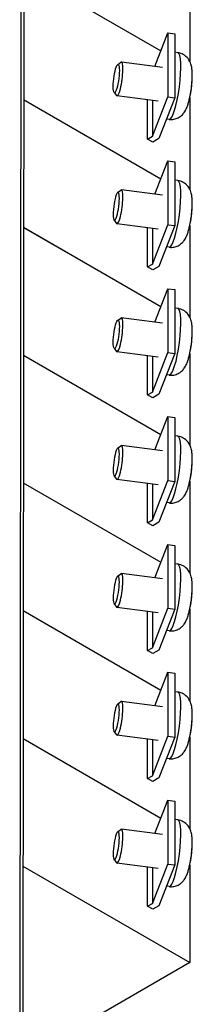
# Model space of a CAD drawing. Header units: inches. Extents: x 0 to 33.1, y 0 to 21.1.
# Tile 19 of 22: x 29.631 to 30.457, y 7.674 to 12.39. Entities that reach past the tile are written whole.
import ezdxf

# ---------------------------------------------------------------- set-up
doc = ezdxf.new("R2010")
doc.units = ezdxf.units.IN
doc.header["$LTSCALE"] = 0.5
doc.header["$MEASUREMENT"] = 0
doc.layers.add('AM_VIS', color=7, linetype='Continuous', lineweight=30)

msp = doc.modelspace()

# ---------------------------------------------------------------- linework, layer by layer
at = {"layer": 'AM_VIS', "color": 31}
for p, q in [((29.6393, 15.9168), (29.6315, 6.4296)), ((29.6533, 15.8807), (29.6455, 6.3934))]:
    msp.add_line(p, q, dxfattribs=at)
at = {"layer": 'AM_VIS', "color": 171}
for p, q in [((29.6506, 12.6201), (30.3068, 12.2405)), ((30.4452, 12.6297), (30.4448, 12.1908))]:
    msp.add_line(p, q, dxfattribs=at)
at = {"layer": 'AM_VIS', "color": 181}
for p, q in [((29.6506, 12.6201), (30.3068, 12.2405)), ((30.278, 12.1663), (30.34, 12.3263)), ((30.34, 12.3263), (30.3398, 12.0203)), ((30.34, 12.3263), (30.3736, 12.322)), ((30.3736, 12.322), (30.3733, 12.0159)), ((29.6501, 12.008), (30.3068, 11.6282)), ((29.6501, 12.008), (30.3068, 11.6282)), ((30.2434, 11.8179), (30.2436, 12.0054)), ((30.2665, 11.8313), (30.3398, 12.0203)), ((30.2667, 12.0024), (30.2665, 11.8313)), ((30.3733, 12.0159), (30.2976, 11.8206)), ((30.3398, 12.0203), (30.3733, 12.0159)), ((30.4452, 12.0173), (30.4448, 11.5784)), ((30.2434, 11.8179), (30.2665, 11.8313)), ((30.2682, 11.8036), (30.2434, 11.8179)), ((30.2976, 11.8206), (30.2682, 11.8036)), ((30.278, 11.5539), (30.34, 11.7139)), ((30.34, 11.7139), (30.3398, 11.4079)), ((30.34, 11.7139), (30.3736, 11.7096)), ((30.3736, 11.7096), (30.3733, 11.4035)), ((29.6496, 11.3959), (30.3067, 11.0158)), ((29.6496, 11.3952), (30.3067, 11.0158)), ((30.2434, 11.2056), (30.2436, 11.393)), ((30.2665, 11.2189), (30.3398, 11.4079)), ((30.2667, 11.39), (30.2665, 11.2189)), ((30.3733, 11.4035), (30.2976, 11.2083)), ((30.3398, 11.4079), (30.3733, 11.4035)), ((30.4452, 11.4049), (30.4448, 10.9658)), ((30.2434, 11.2056), (30.2665, 11.2189)), ((30.2682, 11.1912), (30.2434, 11.2056)), ((30.2976, 11.2083), (30.2682, 11.1912)), ((30.2778, 10.9414), (30.3399, 11.1014)), ((30.3399, 11.1014), (30.3734, 11.0971)), ((30.3399, 11.1014), (30.3399, 10.7952)), ((30.3734, 11.0971), (30.3734, 10.7909)), ((29.6491, 10.7839), (30.3068, 10.4034)), ((29.6491, 10.7831), (30.3068, 10.4034)), ((30.2435, 10.593), (30.2435, 10.7805)), ((30.2666, 10.6064), (30.3399, 10.7952)), ((30.2666, 10.7775), (30.2666, 10.6064)), ((30.3734, 10.7909), (30.2978, 10.5957)), ((30.3399, 10.7952), (30.3734, 10.7909)), ((30.4451, 10.7915), (30.4451, 10.3532)), ((30.2435, 10.593), (30.2666, 10.6064)), ((30.2683, 10.5787), (30.2435, 10.593)), ((30.2978, 10.5957), (30.2683, 10.5787)), ((30.278, 10.3292), (30.34, 10.4892)), ((30.34, 10.4892), (30.3398, 10.1832)), ((30.34, 10.4892), (30.3736, 10.4848)), ((30.3736, 10.4848), (30.3733, 10.1788)), ((29.6486, 10.1718), (30.3068, 9.7911)), ((29.6486, 10.1718), (30.3068, 9.7911)), ((30.2434, 9.9808), (30.2436, 10.1683)), ((30.2665, 9.9942), (30.3398, 10.1832)), ((30.2667, 10.1653), (30.2665, 9.9942)), ((30.3733, 10.1788), (30.2976, 9.9835)), ((30.3398, 10.1832), (30.3733, 10.1788)), ((30.4452, 10.1802), (30.4448, 9.7413)), ((30.2434, 9.9808), (30.2665, 9.9942)), ((30.2682, 9.9665), (30.2434, 9.9808)), ((30.2976, 9.9835), (30.2682, 9.9665)), ((30.278, 9.7168), (30.34, 9.8768)), ((30.34, 9.8768), (30.3398, 9.5708)), ((30.34, 9.8768), (30.3736, 9.8725)), ((30.3736, 9.8725), (30.3733, 9.5664)), ((29.6481, 9.5597), (30.3068, 9.1787)), ((30.2434, 9.3684), (30.2436, 9.5559)), ((30.2665, 9.3818), (30.3398, 9.5708)), ((30.2667, 9.5529), (30.2665, 9.3818)), ((30.3733, 9.5664), (30.2976, 9.3711)), ((30.3398, 9.5708), (30.3733, 9.5664)), ((30.4452, 9.5678), (30.4448, 9.1289)), ((30.2434, 9.3684), (30.2665, 9.3818)), ((30.2682, 9.3541), (30.2434, 9.3684)), ((30.2976, 9.3711), (30.2682, 9.3541))]:
    msp.add_line(p, q, dxfattribs=at)
at = {"layer": 'AM_VIS', "color": 132}
for p, q in [((30.3879, 12.2317), (30.3735, 12.2336)), ((30.0999, 12.1742), (30.1149, 12.1861)), ((30.3144, 12.1616), (30.1177, 12.1871)), ((30.0826, 12.0416), (30.0941, 12.0262)), ((30.2933, 11.9989), (30.0965, 12.0245)), ((30.3464, 11.9124), (30.3338, 11.914)), ((30.3879, 11.6193), (30.3735, 11.6212)), ((30.0999, 11.5618), (30.1149, 11.5738)), ((30.3144, 11.5492), (30.1177, 11.5748)), ((30.0826, 11.4292), (30.0941, 11.4138)), ((30.2933, 11.3866), (30.0965, 11.4121)), ((30.3464, 11.3), (30.3338, 11.3016)), ((30.3878, 11.0069), (30.3734, 11.0087)), ((30.0998, 10.9492), (30.1148, 10.9611)), ((30.3144, 10.9367), (30.1176, 10.9621)), ((30.0827, 10.8165), (30.0941, 10.8012)), ((30.2933, 10.774), (30.0966, 10.7995)), ((30.3465, 10.6875), (30.334, 10.6891)), ((30.3879, 10.3946), (30.3735, 10.3964)), ((30.0999, 10.3371), (30.1149, 10.349)), ((30.3144, 10.3245), (30.1177, 10.35)), ((30.0826, 10.2045), (30.0941, 10.1891)), ((30.2933, 10.1618), (30.0965, 10.1874)), ((30.3464, 10.0753), (30.3338, 10.0769)), ((30.3879, 9.7822), (30.3735, 9.7841)), ((30.0999, 9.7247), (30.1149, 9.7367)), ((30.3144, 9.7121), (30.1177, 9.7377)), ((30.0826, 9.5921), (30.0941, 9.5767)), ((30.2933, 9.5495), (30.0965, 9.575)), ((30.3464, 9.4629), (30.3338, 9.4645)), ((30.3879, 9.1698), (30.3735, 9.1717)), ((30.0999, 9.1123), (30.1149, 9.1243)), ((30.3144, 9.0997), (30.1177, 9.1253)), ((30.0826, 8.9797), (30.0941, 8.9643)), ((30.2933, 8.9371), (30.0965, 8.9627)), ((30.3464, 8.8505), (30.3338, 8.8522)), ((30.3879, 8.5575), (30.3735, 8.5593)), ((30.0999, 8.5), (30.1149, 8.5119)), ((30.3144, 8.4873), (30.1177, 8.5129)), ((30.0826, 8.3673), (30.0941, 8.352)), ((30.2933, 8.3247), (30.0965, 8.3503)), ((30.3464, 8.2381), (30.3338, 8.2398))]:
    msp.add_line(p, q, dxfattribs=at)
at = {"layer": 'AM_VIS', "color": 201}
for p, q in [((29.6481, 9.5597), (30.3068, 9.1787)), ((30.278, 9.1044), (30.34, 9.2645)), ((30.34, 9.2645), (30.3398, 8.9584)), ((30.34, 9.2645), (30.3736, 9.2601)), ((30.3736, 9.2601), (30.3733, 8.9541)), ((29.6476, 8.9476), (30.3068, 8.5663)), ((29.6476, 8.9476), (30.3068, 8.5663)), ((30.2434, 8.7561), (30.2436, 8.9435)), ((30.2665, 8.7694), (30.3398, 8.9584)), ((30.2667, 8.9405), (30.2665, 8.7694)), ((30.3733, 8.9541), (30.2976, 8.7588)), ((30.3398, 8.9584), (30.3733, 8.9541)), ((30.4452, 8.9554), (30.4448, 8.5165)), ((30.2434, 8.7561), (30.2665, 8.7694)), ((30.2682, 8.7417), (30.2434, 8.7561)), ((30.2976, 8.7588), (30.2682, 8.7417)), ((30.278, 8.4921), (30.34, 8.6521)), ((30.34, 8.6521), (30.3398, 8.346)), ((30.34, 8.6521), (30.3736, 8.6477)), ((30.3736, 8.6477), (30.3733, 8.3417)), ((29.6471, 8.3355), (30.4448, 7.8741)), ((30.2434, 8.1437), (30.2436, 8.3312)), ((30.2665, 8.157), (30.3398, 8.346)), ((30.2667, 8.3282), (30.2665, 8.157)), ((30.3733, 8.3417), (30.2976, 8.1464)), ((30.3398, 8.346), (30.3733, 8.3417)), ((30.4452, 8.343), (30.4448, 7.8741)), ((30.2434, 8.1437), (30.2665, 8.157)), ((30.2682, 8.1294), (30.2434, 8.1437)), ((30.2976, 8.1464), (30.2682, 8.1294)), ((30.4448, 7.8741), (29.6463, 7.4131))]:
    msp.add_line(p, q, dxfattribs=at)
at = {"layer": 'AM_VIS', "color": 132}
for centre, start, end in [((29.9471, 12.1266), 346.4473, 356.1552), ((29.9471, 12.1266), 357.5981, 358.7439), ((29.9471, 11.5143), 346.4473, 356.1608), ((29.9471, 11.5143), 357.5981, 358.7439), ((29.9471, 10.9015), 346.5309, 356.2164), ((29.9471, 10.9015), 357.5797, 358.7361), ((29.9471, 10.2895), 346.4473, 356.1608), ((29.9471, 10.2895), 357.5981, 358.7439), ((29.9471, 9.6771), 346.4473, 356.1608), ((29.9471, 9.6771), 357.5981, 358.7439), ((29.9471, 9.0648), 357.5981, 358.7439), ((29.9471, 9.0648), 346.4473, 356.1552), ((29.9471, 8.4524), 357.5981, 358.7439), ((29.9471, 8.4524), 346.4473, 356.1552)]:
    msp.add_arc(centre, 0.51, start, end, dxfattribs=at)
for centre, major_axis, ratio, start_param, end_param in [((30.3671, 12.072), (0.0207, 0.1597), 0.17795, 3.141593, 6.283185), ((30.0934, 12.1076), (0.0088, 0.0674), 0.17795, 3.769278, 10.052463), ((30.1071, 12.1058), (0.0106, 0.0813), 0.17795, 2.959756, 6.465022), ((30.434, 12.0634), (0.0136, 0.1046), 0.17795, 4.168048, 5.25673), ((30.4349, 12.0632), (0.013, 0.0999), 0.17795, 5.062895, 5.16953), ((30.3671, 11.4597), (0.0207, 0.1597), 0.17795, 3.141593, 6.283185), ((30.0934, 11.4952), (0.0088, 0.0674), 0.17795, 3.769278, 10.052463), ((30.1071, 11.4935), (0.0106, 0.0813), 0.17795, 2.959756, 6.465022), ((30.434, 11.451), (0.0136, 0.1046), 0.17795, 4.168048, 5.25673), ((30.4349, 11.4509), (0.013, 0.0999), 0.17795, 5.063338, 5.16953), ((30.3671, 10.8472), (0.0206, 0.1597), 0.178415, 3.141593, 6.283185), ((30.0934, 10.8826), (0.0087, 0.0674), 0.178415, 3.768650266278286, 10.05183557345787), ((30.1071, 10.8808), (0.0105, 0.0813), 0.178415, 2.95926, 6.465518), ((30.434, 10.8385), (0.0135, 0.1046), 0.178415, 4.172519, 5.252259), ((30.4349, 10.8384), (0.0129, 0.0999), 0.178415, 5.06322, 5.164017), ((30.3671, 10.2349), (0.0207, 0.1597), 0.17795, 3.141593, 6.283185), ((30.0934, 10.2705), (0.0088, 0.0674), 0.17795, 3.769278, 10.052463), ((30.1071, 10.2687), (0.0106, 0.0813), 0.17795, 2.959756, 6.465022), ((30.434, 10.2262), (0.0136, 0.1046), 0.17795, 4.168048, 5.25673), ((30.4349, 10.2261), (0.013, 0.0999), 0.17795, 5.063338, 5.16953), ((30.3671, 9.6225), (0.0207, 0.1597), 0.17795, 3.141593, 6.283185), ((30.0934, 9.6581), (0.0088, 0.0674), 0.17795, 3.769278, 10.052463), ((30.1071, 9.6563), (0.0106, 0.0813), 0.17795, 2.959756, 6.465022), ((30.434, 9.6139), (0.0136, 0.1046), 0.17795, 4.168048, 5.25673), ((30.4349, 9.6137), (0.013, 0.0999), 0.17795, 5.063338, 5.16953), ((30.3671, 9.0102), (0.0207, 0.1597), 0.17795, 3.141593, 6.283185), ((30.0934, 9.0457), (0.0088, 0.0674), 0.17795, 3.769278, 10.052463), ((30.1071, 9.044), (0.0106, 0.0813), 0.17795, 2.959756, 6.465022), ((30.434, 9.0015), (0.0136, 0.1046), 0.17795, 4.168048, 5.25673), ((30.4349, 9.0014), (0.013, 0.0999), 0.17795, 5.062895, 5.16953), ((30.3671, 8.3978), (0.0207, 0.1597), 0.17795, 3.141593, 6.283185), ((30.0934, 8.4334), (0.0088, 0.0674), 0.17795, 3.769278, 10.052463), ((30.1071, 8.4316), (0.0106, 0.0813), 0.17795, 2.959756, 6.465022), ((30.434, 8.3891), (0.0136, 0.1046), 0.17795, 4.168048, 5.25673), ((30.4349, 8.389), (0.013, 0.0999), 0.17795, 5.062895, 5.16953)]:
    msp.add_ellipse(centre, major_axis=major_axis, ratio=ratio, start_param=start_param, end_param=end_param, dxfattribs=at)
for points, knots in [([(30.4569, 12.1155), (30.4571, 12.122), (30.4571, 12.1283), (30.4566, 12.1406), (30.4562, 12.1466), (30.4548, 12.1587), (30.4538, 12.1648), (30.4501, 12.1789), (30.4479, 12.1869), (30.4363, 12.2046), (30.4301, 12.2126), (30.4127, 12.2243), (30.4042, 12.2283), (30.3925, 12.231), (30.3902, 12.2314), (30.3879, 12.2317)], [4.629554, 4.629554, 4.629554, 4.629554, 4.834845, 4.834845, 5.040136, 5.040136, 5.245428, 5.245428, 5.450719, 5.450719, 5.567504, 5.567504, 5.638778, 5.638778, 5.65601, 5.65601, 5.65601, 5.65601]), ([(30.3464, 11.9124), (30.3543, 11.9114), (30.3623, 11.9117), (30.3773, 11.9145), (30.384, 11.9171), (30.3965, 11.9236), (30.4017, 11.9276), (30.4114, 11.9363), (30.4151, 11.9409), (30.4229, 11.9519), (30.4259, 11.9577), (30.4311, 11.969), (30.4333, 11.9746), (30.4372, 11.9861), (30.4389, 11.992), (30.4414, 12.0011), (30.4421, 12.0041), (30.4428, 12.0071)], [2.514417, 2.514417, 2.514417, 2.514417, 2.572706, 2.572706, 2.636758, 2.636758, 2.718879, 2.718879, 2.835266, 2.835266, 3.03149, 3.03149, 3.236781, 3.236781, 3.442072, 3.442072, 3.540873, 3.540873, 3.540873, 3.540873]), ([(30.4569, 11.5031), (30.4571, 11.5096), (30.4571, 11.5159), (30.4566, 11.5282), (30.4562, 11.5342), (30.4548, 11.5464), (30.4538, 11.5525), (30.4501, 11.5665), (30.4479, 11.5745), (30.4363, 11.5923), (30.4301, 11.6002), (30.4127, 11.6119), (30.4042, 11.6159), (30.3925, 11.6186), (30.3902, 11.619), (30.3879, 11.6193)], [4.629554, 4.629554, 4.629554, 4.629554, 4.834845, 4.834845, 5.040136, 5.040136, 5.245428, 5.245428, 5.450719, 5.450719, 5.567504, 5.567504, 5.638778, 5.638778, 5.65601, 5.65601, 5.65601, 5.65601]), ([(30.3464, 11.3), (30.3543, 11.299), (30.3623, 11.2993), (30.3773, 11.3022), (30.384, 11.3048), (30.3965, 11.3112), (30.4017, 11.3152), (30.4114, 11.324), (30.4151, 11.3286), (30.4229, 11.3396), (30.4259, 11.3453), (30.4311, 11.3567), (30.4333, 11.3623), (30.4372, 11.3738), (30.4389, 11.3796), (30.4414, 11.3887), (30.4421, 11.3917), (30.4428, 11.3947)], [2.514417, 2.514417, 2.514417, 2.514417, 2.572706, 2.572706, 2.636758, 2.636758, 2.718879, 2.718879, 2.835266, 2.835266, 3.03149, 3.03149, 3.236781, 3.236781, 3.442072, 3.442072, 3.540873, 3.540873, 3.540873, 3.540873]), ([(30.4569, 10.8902), (30.4571, 10.8968), (30.4571, 10.9031), (30.4566, 10.9155), (30.4562, 10.9216), (30.4548, 10.9338), (30.4538, 10.9399), (30.4501, 10.954), (30.4479, 10.962), (30.4363, 10.9798), (30.4301, 10.9877), (30.4126, 10.9994), (30.4042, 11.0034), (30.3925, 11.0061), (30.3901, 11.0065), (30.3878, 11.0069)], [4.625201, 4.625201, 4.625201, 4.625201, 4.831386, 4.831386, 5.037572, 5.037572, 5.243757, 5.243757, 5.449942, 5.449942, 5.567231, 5.567231, 5.63874, 5.63874, 5.656128, 5.656128, 5.656128, 5.656128]), ([(30.3465, 10.6875), (30.3544, 10.6865), (30.3624, 10.6868), (30.3774, 10.6897), (30.3841, 10.6923), (30.3967, 10.6988), (30.4018, 10.7027), (30.4116, 10.7115), (30.4152, 10.7161), (30.4231, 10.7272), (30.426, 10.7329), (30.4313, 10.7443), (30.4334, 10.75), (30.4373, 10.7615), (30.4391, 10.7675), (30.4415, 10.7766), (30.4423, 10.7796), (30.443, 10.7827)], [2.514535, 2.514535, 2.514535, 2.514535, 2.572983, 2.572983, 2.637208, 2.637208, 2.719549, 2.719549, 2.836274, 2.836274, 3.033368, 3.033368, 3.239554, 3.239554, 3.445739, 3.445739, 3.545462, 3.545462, 3.545462, 3.545462]), ([(30.4569, 10.2783), (30.4571, 10.2848), (30.4571, 10.2912), (30.4566, 10.3035), (30.4562, 10.3095), (30.4548, 10.3216), (30.4538, 10.3277), (30.4501, 10.3418), (30.4479, 10.3498), (30.4363, 10.3675), (30.4301, 10.3754), (30.4127, 10.3872), (30.4042, 10.3912), (30.3925, 10.3939), (30.3902, 10.3943), (30.3879, 10.3946)], [4.629554, 4.629554, 4.629554, 4.629554, 4.834845, 4.834845, 5.040136, 5.040136, 5.245428, 5.245428, 5.450719, 5.450719, 5.567504, 5.567504, 5.638778, 5.638778, 5.65601, 5.65601, 5.65601, 5.65601]), ([(30.3464, 10.0753), (30.3543, 10.0742), (30.3623, 10.0746), (30.3773, 10.0774), (30.384, 10.08), (30.3965, 10.0865), (30.4017, 10.0905), (30.4114, 10.0992), (30.4151, 10.1038), (30.4229, 10.1148), (30.4259, 10.1205), (30.4311, 10.1319), (30.4333, 10.1375), (30.4372, 10.149), (30.4389, 10.1549), (30.4414, 10.164), (30.4421, 10.167), (30.4428, 10.17)], [2.514417, 2.514417, 2.514417, 2.514417, 2.572706, 2.572706, 2.636758, 2.636758, 2.718879, 2.718879, 2.835266, 2.835266, 3.03149, 3.03149, 3.236781, 3.236781, 3.442072, 3.442072, 3.540873, 3.540873, 3.540873, 3.540873]), ([(30.4569, 9.666), (30.4571, 9.6725), (30.4571, 9.6788), (30.4566, 9.6911), (30.4562, 9.6971), (30.4548, 9.7093), (30.4538, 9.7153), (30.4501, 9.7294), (30.4479, 9.7374), (30.4363, 9.7552), (30.4301, 9.7631), (30.4127, 9.7748), (30.4042, 9.7788), (30.3925, 9.7815), (30.3902, 9.7819), (30.3879, 9.7822)], [4.629554, 4.629554, 4.629554, 4.629554, 4.834845, 4.834845, 5.040136, 5.040136, 5.245428, 5.245428, 5.450719, 5.450719, 5.567504, 5.567504, 5.638778, 5.638778, 5.65601, 5.65601, 5.65601, 5.65601]), ([(30.3464, 9.4629), (30.3543, 9.4619), (30.3623, 9.4622), (30.3773, 9.4651), (30.384, 9.4677), (30.3965, 9.4741), (30.4017, 9.4781), (30.4114, 9.4869), (30.4151, 9.4914), (30.4229, 9.5024), (30.4259, 9.5082), (30.4311, 9.5195), (30.4333, 9.5251), (30.4372, 9.5366), (30.4389, 9.5425), (30.4414, 9.5516), (30.4421, 9.5546), (30.4428, 9.5576)], [2.514417, 2.514417, 2.514417, 2.514417, 2.572706, 2.572706, 2.636758, 2.636758, 2.718879, 2.718879, 2.835266, 2.835266, 3.03149, 3.03149, 3.236781, 3.236781, 3.442072, 3.442072, 3.540873, 3.540873, 3.540873, 3.540873]), ([(30.4569, 9.0536), (30.4571, 9.0601), (30.4571, 9.0664), (30.4566, 9.0787), (30.4562, 9.0847), (30.4548, 9.0969), (30.4538, 9.103), (30.4501, 9.117), (30.4479, 9.125), (30.4363, 9.1428), (30.4301, 9.1507), (30.4127, 9.1624), (30.4042, 9.1664), (30.3925, 9.1691), (30.3902, 9.1695), (30.3879, 9.1698)], [4.629554, 4.629554, 4.629554, 4.629554, 4.834845, 4.834845, 5.040136, 5.040136, 5.245428, 5.245428, 5.450719, 5.450719, 5.567504, 5.567504, 5.638778, 5.638778, 5.65601, 5.65601, 5.65601, 5.65601]), ([(30.3464, 8.8505), (30.3543, 8.8495), (30.3623, 8.8498), (30.3773, 8.8527), (30.384, 8.8553), (30.3965, 8.8617), (30.4017, 8.8657), (30.4114, 8.8745), (30.4151, 8.8791), (30.4229, 8.8901), (30.4259, 8.8958), (30.4311, 8.9072), (30.4333, 8.9128), (30.4372, 8.9243), (30.4389, 8.9302), (30.4414, 8.9392), (30.4421, 8.9422), (30.4428, 8.9453)], [2.514417, 2.514417, 2.514417, 2.514417, 2.572706, 2.572706, 2.636758, 2.636758, 2.718879, 2.718879, 2.835266, 2.835266, 3.03149, 3.03149, 3.236781, 3.236781, 3.442072, 3.442072, 3.540873, 3.540873, 3.540873, 3.540873]), ([(30.4569, 8.4412), (30.4571, 8.4477), (30.4571, 8.454), (30.4566, 8.4664), (30.4562, 8.4724), (30.4548, 8.4845), (30.4538, 8.4906), (30.4501, 8.5047), (30.4479, 8.5126), (30.4363, 8.5304), (30.4301, 8.5383), (30.4127, 8.55), (30.4042, 8.5541), (30.3925, 8.5567), (30.3902, 8.5572), (30.3879, 8.5575)], [4.629554, 4.629554, 4.629554, 4.629554, 4.834845, 4.834845, 5.040136, 5.040136, 5.245428, 5.245428, 5.450719, 5.450719, 5.567504, 5.567504, 5.638778, 5.638778, 5.65601, 5.65601, 5.65601, 5.65601]), ([(30.3464, 8.2381), (30.3543, 8.2371), (30.3623, 8.2375), (30.3773, 8.2403), (30.384, 8.2429), (30.3965, 8.2494), (30.4017, 8.2533), (30.4114, 8.2621), (30.4151, 8.2667), (30.4229, 8.2777), (30.4259, 8.2834), (30.4311, 8.2948), (30.4333, 8.3004), (30.4372, 8.3119), (30.4389, 8.3178), (30.4414, 8.3268), (30.4421, 8.3298), (30.4428, 8.3329)], [2.514417, 2.514417, 2.514417, 2.514417, 2.572706, 2.572706, 2.636758, 2.636758, 2.718879, 2.718879, 2.835266, 2.835266, 3.03149, 3.03149, 3.236781, 3.236781, 3.442072, 3.442072, 3.540873, 3.540873, 3.540873, 3.540873])]:
    msp.add_open_spline(points, degree=3, knots=knots, dxfattribs=at)

doc.saveas('drawing.dxf')
